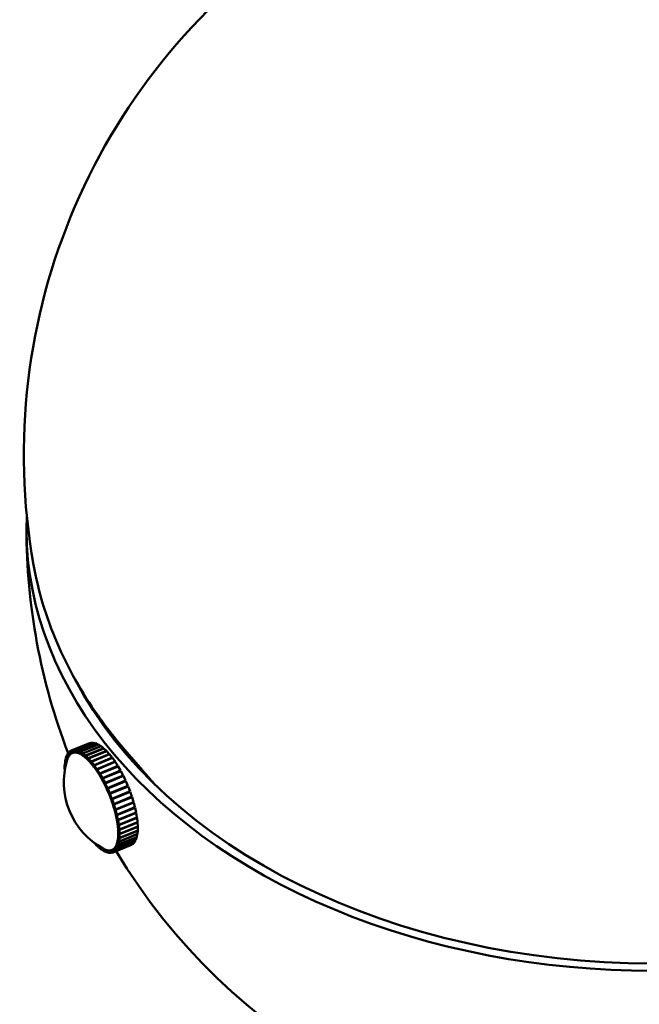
# Model space of a CAD drawing. Header units: millimetres. Extents: x 381 to 3103, y 17 to 2472.
# Tile 31 of 36: x 2236 to 2295, y 1022 to 1116. Entities that reach past the tile are written whole.
import ezdxf

# ---------------------------------------------------------------- set-up
doc = ezdxf.new("R2010")
doc.units = ezdxf.units.MM
doc.header["$LTSCALE"] = 12
doc.layers.add('Widoczne (ISO)', color=7, linetype='Continuous', lineweight=50)

msp = doc.modelspace()

# ---------------------------------------------------------------- linework, layer by layer
at = {"layer": 'Widoczne (ISO)'}
for p, q in [((2242.606, 1046.472), (2240.874, 1045.765)), ((2241.045, 1045.813), (2242.777, 1046.52)), ((2242.795, 1046.522), (2241.063, 1045.815)), ((2241.252, 1045.814), (2242.985, 1046.521)), ((2243.004, 1046.518), (2241.272, 1045.811)), ((2241.478, 1045.761), (2243.21, 1046.468)), ((2243.231, 1046.461), (2241.499, 1045.754)), ((2241.718, 1045.656), (2243.45, 1046.363)), ((2243.473, 1046.351), (2241.741, 1045.643)), ((2241.971, 1045.498), (2243.703, 1046.205)), ((2243.727, 1046.188), (2241.995, 1045.481)), ((2242.777, 1046.52), (2242.606, 1046.472)), ((2242.779, 1046.515), (2242.777, 1046.52)), ((2242.985, 1046.521), (2242.795, 1046.522)), ((2242.988, 1046.512), (2242.985, 1046.521)), ((2243.21, 1046.468), (2243.004, 1046.518)), ((2243.214, 1046.454), (2243.21, 1046.468)), ((2243.45, 1046.363), (2243.231, 1046.461)), ((2243.455, 1046.343), (2243.45, 1046.363)), ((2243.703, 1046.205), (2243.473, 1046.351)), ((2243.709, 1046.181), (2243.703, 1046.205)), ((2243.966, 1045.997), (2243.727, 1046.188)), ((2240.352, 1045.045), (2240.435, 1045.278)), ((2240.435, 1045.278), (2240.452, 1045.285)), ((2240.553, 1045.076), (2240.435, 1045.278)), ((2240.444, 1045.3), (2240.551, 1045.489)), ((2240.557, 1045.086), (2240.444, 1045.3)), ((2240.551, 1045.489), (2240.567, 1045.496)), ((2240.664, 1045.275), (2240.551, 1045.489)), ((2240.562, 1045.506), (2240.692, 1045.649)), ((2240.669, 1045.283), (2240.562, 1045.506)), ((2240.61, 1045.18), (2240.664, 1045.275)), ((2240.664, 1045.275), (2240.673, 1045.279)), ((2240.669, 1045.283), (2240.734, 1045.355)), ((2240.679, 1045.287), (2240.669, 1045.283)), ((2240.692, 1045.649), (2240.709, 1045.656)), ((2240.799, 1045.427), (2240.692, 1045.649)), ((2240.706, 1045.661), (2240.858, 1045.757)), ((2240.806, 1045.432), (2240.706, 1045.661)), ((2240.734, 1045.355), (2240.799, 1045.427)), ((2240.799, 1045.427), (2240.817, 1045.434)), ((2240.806, 1045.432), (2240.881, 1045.48)), ((2240.825, 1045.44), (2240.806, 1045.432)), ((2240.858, 1045.757), (2240.874, 1045.764)), ((2240.957, 1045.529), (2240.858, 1045.757)), ((2240.874, 1045.765), (2241.045, 1045.813)), ((2240.965, 1045.532), (2240.874, 1045.765)), ((2240.881, 1045.48), (2240.957, 1045.529)), ((2240.957, 1045.529), (2240.967, 1045.533)), ((2240.965, 1045.532), (2241.05, 1045.556)), ((2240.982, 1045.533), (2241.015, 1045.546)), ((2241.136, 1045.58), (2241.045, 1045.813)), ((2241.05, 1045.556), (2241.136, 1045.58)), ((2241.145, 1045.581), (2241.063, 1045.815)), ((2241.063, 1045.815), (2241.252, 1045.814)), ((2241.136, 1045.58), (2241.144, 1045.583)), ((2241.145, 1045.581), (2241.239, 1045.581)), ((2241.239, 1045.581), (2241.334, 1045.58)), ((2241.334, 1045.58), (2241.252, 1045.814)), ((2241.344, 1045.579), (2241.272, 1045.811)), ((2241.272, 1045.811), (2241.478, 1045.761)), ((2241.334, 1045.58), (2241.342, 1045.583)), ((2241.344, 1045.579), (2241.446, 1045.554)), ((2241.446, 1045.554), (2241.549, 1045.529)), ((2241.549, 1045.529), (2241.478, 1045.761)), ((2241.559, 1045.525), (2241.499, 1045.754)), ((2241.499, 1045.754), (2241.718, 1045.656)), ((2241.549, 1045.529), (2241.557, 1045.532)), ((2241.559, 1045.525), (2241.669, 1045.476)), ((2241.669, 1045.476), (2241.778, 1045.427)), ((2241.778, 1045.427), (2241.718, 1045.656)), ((2241.789, 1045.421), (2241.741, 1045.643)), ((2241.741, 1045.643), (2241.971, 1045.498)), ((2241.778, 1045.427), (2241.787, 1045.431)), ((2241.789, 1045.421), (2241.904, 1045.348)), ((2241.904, 1045.348), (2242.02, 1045.276)), ((2242.02, 1045.276), (2241.971, 1045.498)), ((2242.031, 1045.268), (2241.995, 1045.481)), ((2241.995, 1045.481), (2242.234, 1045.29)), ((2242.02, 1045.276), (2242.029, 1045.279)), ((2242.031, 1045.268), (2242.151, 1045.172)), ((2242.234, 1045.29), (2243.966, 1045.997)), ((2242.27, 1045.076), (2242.234, 1045.29)), ((2243.991, 1045.975), (2242.259, 1045.268)), ((2242.282, 1045.066), (2242.259, 1045.268)), ((2242.259, 1045.268), (2242.504, 1045.034)), ((2242.504, 1045.034), (2244.236, 1045.741)), ((2244.261, 1045.715), (2242.529, 1045.008)), ((2242.778, 1044.732), (2244.51, 1045.439)), ((2244.535, 1045.41), (2242.803, 1044.703)), ((2243.971, 1045.968), (2243.966, 1045.997)), ((2244.236, 1045.741), (2243.991, 1045.975)), ((2244.24, 1045.707), (2244.236, 1045.741)), ((2244.51, 1045.439), (2244.261, 1045.715)), ((2244.512, 1045.4), (2244.51, 1045.439)), ((2244.785, 1045.096), (2244.535, 1045.41)), ((2247.68, 1043.882), (2245.96, 1045.877)), ((2240.245, 1044.024), (2240.25, 1044.371)), ((2240.25, 1044.371), (2240.27, 1044.379)), ((2240.328, 1044.273), (2240.25, 1044.371)), ((2240.252, 1044.404), (2240.283, 1044.716)), ((2240.332, 1044.292), (2240.252, 1044.404)), ((2240.283, 1044.716), (2240.302, 1044.724)), ((2240.395, 1044.559), (2240.283, 1044.716)), ((2240.288, 1044.746), (2240.345, 1045.02)), ((2240.399, 1044.573), (2240.288, 1044.746)), ((2240.345, 1045.02), (2240.363, 1045.027)), ((2240.467, 1044.83), (2240.345, 1045.02)), ((2240.47, 1044.843), (2240.352, 1045.045)), ((2240.458, 1044.788), (2240.467, 1044.83)), ((2240.467, 1044.83), (2240.471, 1044.832)), ((2240.47, 1044.843), (2240.511, 1044.959)), ((2240.475, 1044.844), (2240.47, 1044.843)), ((2240.511, 1044.959), (2240.553, 1045.076)), ((2240.553, 1045.076), (2240.559, 1045.078)), ((2240.557, 1045.086), (2240.61, 1045.18)), ((2240.564, 1045.088), (2240.557, 1045.086)), ((2242.151, 1045.172), (2242.27, 1045.076)), ((2242.27, 1045.076), (2242.28, 1045.08)), ((2242.282, 1045.066), (2242.405, 1044.949)), ((2242.405, 1044.949), (2242.528, 1044.831)), ((2242.528, 1044.831), (2242.504, 1045.034)), ((2242.528, 1044.831), (2242.539, 1044.836)), ((2242.54, 1044.819), (2242.529, 1045.008)), ((2242.529, 1045.008), (2242.778, 1044.732)), ((2242.54, 1044.819), (2242.664, 1044.681)), ((2242.664, 1044.681), (2242.789, 1044.543)), ((2242.789, 1044.543), (2242.778, 1044.732)), ((2242.789, 1044.543), (2242.801, 1044.548)), ((2242.801, 1044.529), (2242.803, 1044.703)), ((2242.801, 1044.529), (2242.926, 1044.372)), ((2242.803, 1044.703), (2243.053, 1044.389)), ((2242.926, 1044.372), (2243.051, 1044.215)), ((2243.051, 1044.215), (2243.053, 1044.389)), ((2243.053, 1044.389), (2244.785, 1045.096)), ((2243.063, 1044.199), (2243.078, 1044.356)), ((2244.81, 1045.063), (2243.078, 1044.356)), ((2243.078, 1044.356), (2243.326, 1044.007)), ((2243.326, 1044.007), (2245.058, 1044.714)), ((2245.083, 1044.678), (2243.351, 1043.971)), ((2244.785, 1045.052), (2244.785, 1045.096)), ((2245.058, 1044.714), (2244.81, 1045.063)), ((2245.054, 1044.666), (2245.058, 1044.714)), ((2245.326, 1044.299), (2245.083, 1044.678)), ((2246.793, 1044.665), (2246.95, 1044.729)), ((2240.273, 1043.988), (2240.245, 1044.024)), ((2240.246, 1043.988), (2240.267, 1043.996)), ((2240.269, 1043.962), (2240.246, 1043.988)), ((2240.253, 1043.86), (2240.246, 1043.988)), ((2243.051, 1044.215), (2243.065, 1044.221)), ((2243.063, 1044.199), (2243.187, 1044.025)), ((2243.187, 1044.025), (2243.311, 1043.851)), ((2243.311, 1043.851), (2243.326, 1044.007)), ((2243.311, 1043.851), (2243.328, 1043.858)), ((2243.322, 1043.834), (2243.351, 1043.971)), ((2243.322, 1043.834), (2243.444, 1043.644)), ((2243.351, 1043.971), (2243.594, 1043.592)), ((2243.444, 1043.644), (2243.566, 1043.455)), ((2243.566, 1043.455), (2243.594, 1043.592)), ((2243.566, 1043.455), (2243.587, 1043.463)), ((2243.577, 1043.436), (2243.619, 1043.552)), ((2243.577, 1043.436), (2243.695, 1043.233)), ((2243.594, 1043.592), (2245.326, 1044.299)), ((2245.351, 1044.259), (2243.619, 1043.552)), ((2243.619, 1043.552), (2243.855, 1043.147)), ((2243.855, 1043.147), (2245.587, 1043.854)), ((2245.61, 1043.812), (2243.878, 1043.105)), ((2244.104, 1042.677), (2245.836, 1043.384)), ((2245.315, 1044.245), (2245.326, 1044.299)), ((2245.587, 1043.854), (2245.351, 1044.259)), ((2245.565, 1043.794), (2245.587, 1043.854)), ((2245.836, 1043.384), (2245.61, 1043.812)), ((2245.797, 1043.316), (2245.836, 1043.384)), ((2243.695, 1043.233), (2243.813, 1043.03)), ((2243.813, 1043.03), (2243.855, 1043.147)), ((2243.813, 1043.03), (2243.843, 1043.042)), ((2243.825, 1043.01), (2243.878, 1043.105)), ((2243.825, 1043.01), (2243.938, 1042.796)), ((2243.878, 1043.105), (2244.104, 1042.677)), ((2243.938, 1042.796), (2244.051, 1042.583)), ((2244.051, 1042.583), (2244.104, 1042.677)), ((2244.051, 1042.583), (2244.098, 1042.602)), ((2244.061, 1042.561), (2244.126, 1042.633)), ((2244.061, 1042.561), (2244.168, 1042.339)), ((2245.858, 1043.34), (2244.126, 1042.633)), ((2244.126, 1042.633), (2244.34, 1042.188)), ((2244.275, 1042.116), (2246.007, 1042.823)), ((2244.34, 1042.188), (2246.072, 1042.895)), ((2246.093, 1042.85), (2244.361, 1042.143)), ((2246.072, 1042.895), (2245.858, 1043.34)), ((2246.007, 1042.823), (2246.072, 1042.895)), ((2246.292, 1042.392), (2246.093, 1042.85)), ((2244.168, 1042.339), (2244.275, 1042.116)), ((2244.275, 1042.116), (2244.34, 1042.188)), ((2244.285, 1042.095), (2244.361, 1042.143)), ((2244.285, 1042.095), (2244.385, 1041.866)), ((2244.361, 1042.143), (2244.56, 1041.685)), ((2244.385, 1041.866), (2244.484, 1041.637)), ((2244.484, 1041.637), (2246.216, 1042.344)), ((2244.484, 1041.637), (2244.56, 1041.685)), ((2246.225, 1042.322), (2244.493, 1041.615)), ((2244.493, 1041.615), (2244.579, 1041.639)), ((2244.493, 1041.615), (2244.584, 1041.382)), ((2244.56, 1041.685), (2246.292, 1042.392)), ((2246.311, 1042.346), (2244.579, 1041.639)), ((2244.579, 1041.639), (2244.761, 1041.173)), ((2246.416, 1041.834), (2244.684, 1041.127)), ((2244.761, 1041.173), (2246.493, 1041.88)), ((2246.51, 1041.834), (2244.778, 1041.126)), ((2246.216, 1042.344), (2246.292, 1042.392)), ((2246.225, 1042.322), (2246.311, 1042.346)), ((2246.493, 1041.88), (2246.311, 1042.346)), ((2246.416, 1041.834), (2246.51, 1041.834)), ((2246.674, 1041.366), (2246.51, 1041.834)), ((2244.584, 1041.382), (2244.675, 1041.149)), ((2244.675, 1041.149), (2244.761, 1041.173)), ((2244.684, 1041.127), (2244.765, 1040.893)), ((2244.684, 1041.127), (2244.778, 1041.126)), ((2244.765, 1040.893), (2244.847, 1040.659)), ((2244.778, 1041.126), (2244.942, 1040.659)), ((2244.847, 1040.659), (2244.942, 1040.659)), ((2244.908, 1040.659), (2244.854, 1040.637)), ((2244.854, 1040.637), (2244.926, 1040.404)), ((2244.854, 1040.637), (2244.957, 1040.612)), ((2244.942, 1040.659), (2246.674, 1041.366)), ((2246.689, 1041.319), (2244.957, 1040.612)), ((2244.957, 1040.612), (2245.1, 1040.147)), ((2245.1, 1040.147), (2246.832, 1040.854)), ((2246.845, 1040.808), (2245.113, 1040.1)), ((2246.607, 1041.339), (2246.689, 1041.319)), ((2246.832, 1040.854), (2246.689, 1041.319)), ((2246.784, 1040.835), (2246.845, 1040.808)), ((2246.965, 1040.35), (2246.845, 1040.808)), ((2244.926, 1040.404), (2244.997, 1040.172)), ((2244.997, 1040.172), (2245.1, 1040.147)), ((2245.035, 1040.163), (2245.003, 1040.15)), ((2245.003, 1040.15), (2245.063, 1039.921)), ((2245.003, 1040.15), (2245.113, 1040.1)), ((2245.063, 1039.921), (2245.123, 1039.692)), ((2245.113, 1040.1), (2245.233, 1039.643)), ((2245.123, 1039.692), (2245.233, 1039.643)), ((2245.151, 1039.68), (2245.129, 1039.671)), ((2245.129, 1039.671), (2245.177, 1039.448)), ((2245.129, 1039.671), (2245.244, 1039.598)), ((2245.233, 1039.643), (2246.965, 1040.35)), ((2246.976, 1040.305), (2245.244, 1039.598)), ((2245.244, 1039.598), (2245.341, 1039.153)), ((2245.341, 1039.153), (2247.073, 1039.86)), ((2247.081, 1039.817), (2245.349, 1039.11)), ((2246.928, 1040.335), (2246.976, 1040.305)), ((2247.073, 1039.86), (2246.976, 1040.305)), ((2247.042, 1039.848), (2247.081, 1039.817)), ((2247.153, 1039.39), (2247.081, 1039.817)), ((2245.177, 1039.448), (2245.225, 1039.226)), ((2245.225, 1039.226), (2245.341, 1039.153)), ((2245.247, 1039.212), (2245.23, 1039.205)), ((2245.23, 1039.205), (2245.266, 1038.992)), ((2245.23, 1039.205), (2245.349, 1039.11)), ((2245.266, 1038.992), (2245.302, 1038.778)), ((2245.302, 1038.778), (2245.421, 1038.683)), ((2245.319, 1038.764), (2245.304, 1038.758)), ((2245.304, 1038.758), (2245.328, 1038.556)), ((2245.304, 1038.758), (2245.427, 1038.641)), ((2245.349, 1039.11), (2245.421, 1038.683)), ((2245.421, 1038.683), (2247.153, 1039.39)), ((2247.159, 1039.348), (2245.427, 1038.641)), ((2245.474, 1038.236), (2247.206, 1038.943)), ((2247.209, 1038.904), (2245.477, 1038.197)), ((2247.127, 1039.379), (2247.159, 1039.348)), ((2247.206, 1038.943), (2247.159, 1039.348)), ((2247.183, 1038.934), (2247.209, 1038.904)), ((2247.23, 1038.526), (2247.209, 1038.904)), ((2245.328, 1038.556), (2245.351, 1038.354)), ((2245.351, 1038.354), (2245.474, 1038.236)), ((2245.365, 1038.34), (2245.353, 1038.335)), ((2245.353, 1038.335), (2245.363, 1038.146)), ((2245.353, 1038.335), (2245.477, 1038.197)), ((2245.363, 1038.146), (2245.374, 1037.957)), ((2245.371, 1037.766), (2245.369, 1037.593)), ((2245.374, 1037.94), (2245.371, 1037.766)), ((2245.374, 1037.957), (2245.498, 1037.819)), ((2245.385, 1037.944), (2245.374, 1037.94)), ((2245.374, 1037.94), (2245.499, 1037.783)), ((2245.427, 1038.641), (2245.474, 1038.236)), ((2247.188, 1037.768), (2245.456, 1037.061)), ((2245.46, 1037.091), (2247.192, 1037.798)), ((2245.477, 1038.197), (2245.498, 1037.819)), ((2247.224, 1038.11), (2245.492, 1037.403)), ((2245.494, 1037.436), (2247.226, 1038.143)), ((2245.499, 1037.783), (2245.494, 1037.436)), ((2245.498, 1037.819), (2247.23, 1038.526)), ((2247.231, 1038.49), (2245.499, 1037.783)), ((2247.131, 1037.494), (2247.188, 1037.768)), ((2247.174, 1037.79), (2247.188, 1037.768)), ((2247.192, 1037.798), (2247.224, 1038.11)), ((2247.206, 1038.135), (2247.224, 1038.11)), ((2247.209, 1038.518), (2247.231, 1038.49)), ((2247.226, 1038.143), (2247.231, 1038.49)), ((2243.215, 1036.799), (2243.071, 1036.957)), ((2243.211, 1036.855), (2243.215, 1036.799)), ((2243.235, 1036.807), (2243.215, 1036.799)), ((2243.232, 1036.841), (2243.239, 1036.773)), ((2246.77, 1036.853), (2245.037, 1036.146)), ((2245.052, 1036.158), (2246.784, 1036.865)), ((2246.913, 1037.008), (2245.181, 1036.301)), ((2245.232, 1036.848), (2245.191, 1036.731)), ((2245.193, 1036.318), (2246.925, 1037.025)), ((2245.274, 1036.964), (2245.232, 1036.848)), ((2245.282, 1036.968), (2245.274, 1036.964)), ((2245.274, 1036.964), (2245.392, 1036.762)), ((2245.305, 1037.114), (2245.277, 1036.977)), ((2245.277, 1036.977), (2245.399, 1036.787)), ((2247.032, 1037.214), (2245.3, 1036.507)), ((2245.334, 1037.251), (2245.305, 1037.114)), ((2245.309, 1036.529), (2247.041, 1037.236)), ((2245.344, 1037.254), (2245.334, 1037.251)), ((2245.334, 1037.251), (2245.456, 1037.061)), ((2245.352, 1037.421), (2245.336, 1037.265)), ((2245.336, 1037.265), (2245.46, 1037.091)), ((2245.368, 1037.577), (2245.352, 1037.421)), ((2245.378, 1037.581), (2245.368, 1037.577)), ((2245.368, 1037.577), (2245.492, 1037.403)), ((2245.369, 1037.593), (2245.494, 1037.436)), ((2247.124, 1037.469), (2245.392, 1036.762)), ((2245.399, 1036.787), (2247.131, 1037.494)), ((2245.456, 1037.061), (2245.399, 1036.787)), ((2245.492, 1037.403), (2245.46, 1037.091)), ((2246.618, 1036.757), (2246.77, 1036.853)), ((2246.767, 1036.858), (2246.77, 1036.853)), ((2246.784, 1036.865), (2246.913, 1037.008)), ((2246.908, 1037.018), (2246.913, 1037.008)), ((2246.925, 1037.025), (2247.032, 1037.214)), ((2247.024, 1037.229), (2247.032, 1037.214)), ((2247.041, 1037.236), (2247.124, 1037.469)), ((2247.113, 1037.487), (2247.124, 1037.469)), ((2243.485, 1036.539), (2243.239, 1036.773)), ((2243.469, 1036.68), (2243.485, 1036.539)), ((2243.484, 1036.67), (2243.509, 1036.517)), ((2243.504, 1036.546), (2243.485, 1036.539)), ((2243.749, 1036.326), (2243.509, 1036.517)), ((2243.715, 1036.527), (2243.749, 1036.326)), ((2243.726, 1036.52), (2243.772, 1036.309)), ((2243.767, 1036.333), (2243.749, 1036.326)), ((2244.003, 1036.163), (2243.772, 1036.309)), ((2243.955, 1036.386), (2243.894, 1036.424)), ((2243.96, 1036.388), (2243.955, 1036.386)), ((2243.955, 1036.386), (2244.003, 1036.163)), ((2243.965, 1036.38), (2243.971, 1036.382)), ((2243.965, 1036.38), (2244.026, 1036.151)), ((2244.075, 1036.331), (2243.965, 1036.38)), ((2244.02, 1036.171), (2244.003, 1036.163)), ((2244.245, 1036.053), (2244.026, 1036.151)), ((2244.185, 1036.282), (2244.075, 1036.331)), ((2244.191, 1036.284), (2244.185, 1036.282)), ((2244.185, 1036.282), (2244.245, 1036.053)), ((2244.195, 1036.278), (2244.202, 1036.281)), ((2244.195, 1036.278), (2244.266, 1036.046)), ((2244.297, 1036.253), (2244.195, 1036.278)), ((2244.262, 1036.06), (2244.245, 1036.053)), ((2244.471, 1035.996), (2244.266, 1036.046)), ((2244.4, 1036.228), (2244.297, 1036.253)), ((2244.411, 1036.232), (2244.4, 1036.228)), ((2244.4, 1036.228), (2244.471, 1035.996)), ((2244.41, 1036.227), (2244.42, 1036.231)), ((2244.41, 1036.227), (2244.491, 1035.993)), ((2244.504, 1036.226), (2244.41, 1036.227)), ((2244.488, 1036.002), (2244.471, 1035.996)), ((2244.681, 1035.992), (2244.491, 1035.993)), ((2244.599, 1036.226), (2244.504, 1036.226)), ((2244.622, 1036.235), (2244.599, 1036.226)), ((2244.599, 1036.226), (2244.681, 1035.992)), ((2244.693, 1036.251), (2244.608, 1036.227)), ((2244.608, 1036.227), (2244.632, 1036.237)), ((2244.608, 1036.227), (2244.699, 1035.994)), ((2244.697, 1035.999), (2244.681, 1035.992)), ((2244.779, 1036.275), (2244.693, 1036.251)), ((2244.87, 1036.042), (2244.699, 1035.994)), ((2244.762, 1036.274), (2244.814, 1036.296)), ((2244.787, 1036.278), (2244.779, 1036.275)), ((2244.779, 1036.275), (2244.87, 1036.042)), ((2244.862, 1036.326), (2244.787, 1036.278)), ((2244.787, 1036.278), (2244.886, 1036.049)), ((2244.938, 1036.375), (2244.862, 1036.326)), ((2246.602, 1036.749), (2244.87, 1036.042)), ((2244.886, 1036.049), (2246.618, 1036.757)), ((2245.037, 1036.146), (2244.886, 1036.049)), ((2244.946, 1036.378), (2244.938, 1036.375)), ((2244.938, 1036.375), (2245.037, 1036.146)), ((2245.01, 1036.452), (2244.945, 1036.38)), ((2244.945, 1036.38), (2245.052, 1036.158)), ((2245.074, 1036.524), (2245.01, 1036.452)), ((2245.181, 1036.301), (2245.052, 1036.158)), ((2245.083, 1036.527), (2245.074, 1036.524)), ((2245.074, 1036.524), (2245.181, 1036.301)), ((2245.133, 1036.627), (2245.08, 1036.532)), ((2245.08, 1036.532), (2245.193, 1036.318)), ((2245.187, 1036.721), (2245.133, 1036.627)), ((2245.195, 1036.725), (2245.187, 1036.721)), ((2245.187, 1036.721), (2245.3, 1036.507)), ((2245.191, 1036.731), (2245.309, 1036.529)), ((2245.3, 1036.507), (2245.193, 1036.318)), ((2245.392, 1036.762), (2245.309, 1036.529)), ((2246.602, 1036.75), (2246.602, 1036.749))]:
    msp.add_line(p, q, dxfattribs=at)
for centre, radius, start, end in [((2296.349, 1074.049), 60, 349.89866, 190.10134), ((2296.349, 1066.978), 59.75, 180, 201.03921), ((2239.336, 1039.46), 9.083, 35.49026, 46.01665), ((2247.418, 1042.76), 7.25, 162.93442, 241.48089), ((2296.349, 1066.978), 59.75, 211.04923, 328.95067)]:
    msp.add_arc(centre, radius, start, end, dxfattribs=at)
for centre, major_axis, ratio, start_param, end_param in [((2296.349, 1066.978), (-59.75, 0), 0.707107, 6.252428, 9.455535), ((2296.349, 1066.978), (58.75, 0), 0.707107, 3.49463, 5.930148), ((2242.872, 1040.903), (-1.89, 4.629), 0.353553, 0.168604, 0.273324), ((2242.872, 1040.903), (-1.89, 4.629), 0.353553, 0.063885, 0.168604), ((2242.872, 1040.903), (-1.89, 4.629), 0.353553, 6.24235, 6.34707), ((2242.872, 1040.903), (-1.89, 4.629), 0.353553, 6.13763, 6.24235), ((2242.872, 1040.903), (-1.89, 4.629), 0.353553, 6.032911, 6.13763), ((2242.872, 1040.903), (-1.89, 4.629), 0.353553, 5.928191, 6.032911), ((2242.872, 1040.903), (-1.89, 4.629), 0.353553, 5.823471, 5.928191), ((2242.872, 1040.903), (1.89, -4.629), 0.353553, 2.577159, 2.681879), ((2242.872, 1040.903), (-1.89, 4.629), 0.353553, 0.378044, 0.408096), ((2242.872, 1040.903), (-1.89, 4.629), 0.353553, 0.273324, 0.378044), ((2242.872, 1040.903), (1.89, -4.629), 0.353553, 2.472439, 2.577159), ((2242.872, 1040.903), (1.89, -4.629), 0.353553, 2.367719, 2.472439), ((2242.872, 1040.903), (1.89, -4.629), 0.353553, 2.263, 2.367719), ((2242.872, 1040.903), (1.89, -4.629), 0.353553, 2.15828, 2.263), ((2242.872, 1040.903), (1.89, -4.629), 0.353553, 2.05356, 2.15828), ((2242.872, 1040.903), (1.89, -4.629), 0.353553, 1.94884, 2.05356), ((2242.872, 1040.903), (1.89, -4.629), 0.353553, 1.844121, 1.94884), ((2242.872, 1040.903), (1.89, -4.629), 0.353553, 1.739401, 1.844121), ((2244.604, 1041.611), (1.89, -4.629), 0.353553, 1.687996, 1.689591), ((2242.872, 1040.903), (1.89, -4.629), 0.353553, 1.634681, 1.739401), ((2242.872, 1040.903), (1.89, -4.629), 0.353553, 1.529961, 1.634681), ((2244.604, 1041.611), (1.89, -4.629), 0.353553, 1.579931, 1.58474), ((2244.604, 1041.611), (1.89, -4.629), 0.353553, 1.47508, 1.477839), ((2242.872, 1040.903), (1.89, -4.629), 0.353553, 1.425242, 1.529961), ((2242.872, 1040.903), (1.89, -4.629), 0.353553, 1.320522, 1.425242), ((2242.872, 1040.903), (1.89, -4.629), 0.353553, 1.215802, 1.320522), ((2242.872, 1040.903), (1.89, -4.629), 0.353553, 1.111082, 1.215802), ((2242.872, 1040.903), (1.89, -4.629), 0.353553, 1.006362, 1.111082), ((2242.872, 1040.903), (1.89, -4.629), 0.353553, 0.901643, 1.006362), ((2242.872, 1040.903), (1.89, -4.629), 0.353553, 0.796923, 0.901643), ((2242.872, 1040.903), (1.89, -4.629), 0.353553, 0.587483, 0.692203), ((2242.872, 1040.903), (1.89, -4.629), 0.353553, 0.692203, 0.796923), ((2242.872, 1040.903), (1.89, -4.629), 0.353553, 0.273324, 0.378044), ((2242.872, 1040.903), (1.89, -4.629), 0.353553, 0.378044, 0.482764), ((2242.872, 1040.903), (1.89, -4.629), 0.353553, 0.482764, 0.587483), ((2242.872, 1040.903), (1.89, -4.629), 0.353553, 5.875089, 5.928191), ((2242.872, 1040.903), (1.89, -4.629), 0.353553, 5.928191, 6.032911), ((2242.872, 1040.903), (1.89, -4.629), 0.353553, 6.032911, 6.13763), ((2242.872, 1040.903), (1.89, -4.629), 0.353553, 6.13763, 6.24235), ((2242.872, 1040.903), (1.89, -4.629), 0.353553, 6.24235, 6.34707), ((2242.872, 1040.903), (1.89, -4.629), 0.353553, 0.063885, 0.168604), ((2242.872, 1040.903), (1.89, -4.629), 0.353553, 0.168604, 0.273324)]:
    msp.add_ellipse(centre, major_axis=major_axis, ratio=ratio, start_param=start_param, end_param=end_param, dxfattribs=at)
for points, knots in [([(2245.96, 1045.877), (2245.058, 1046.923), (2244.215, 1048.001), (2242.652, 1050.215), (2241.933, 1051.351), (2240.626, 1053.674), (2240.039, 1054.861), (2239.004, 1057.277), (2238.556, 1058.506), (2237.807, 1060.995), (2237.505, 1062.256), (2237.279, 1063.526)], [2.5942255, 2.5942255, 2.5942255, 2.5942255, 2.6786365, 2.6786365, 2.7630476, 2.7630476, 2.8474587, 2.8474587, 2.9318697, 2.9318697, 3.0162808, 3.0162808, 3.0162808, 3.0162808]), ([(2247.68, 1043.882), (2247.746, 1043.805), (2247.813, 1043.728), (2247.948, 1043.572), (2248.016, 1043.494), (2248.153, 1043.338), (2248.221, 1043.26), (2248.357, 1043.105), (2248.425, 1043.027), (2248.561, 1042.874), (2248.628, 1042.797), (2248.695, 1042.722)], [0.4329692, 0.4329692, 0.4329692, 0.4329692, 0.463922, 0.463922, 0.4948749, 0.4948749, 0.5258278, 0.5258278, 0.5567806, 0.5567806, 0.5877335, 0.5877335, 0.5877335, 0.5877335])]:
    msp.add_open_spline(points, degree=3, knots=knots, dxfattribs=at)
msp.add_open_spline([(2248.695, 1042.722), (2248.765, 1042.642), (2248.833, 1042.563), (2248.898, 1042.484)], degree=3, dxfattribs=at)

doc.saveas('drawing.dxf')
